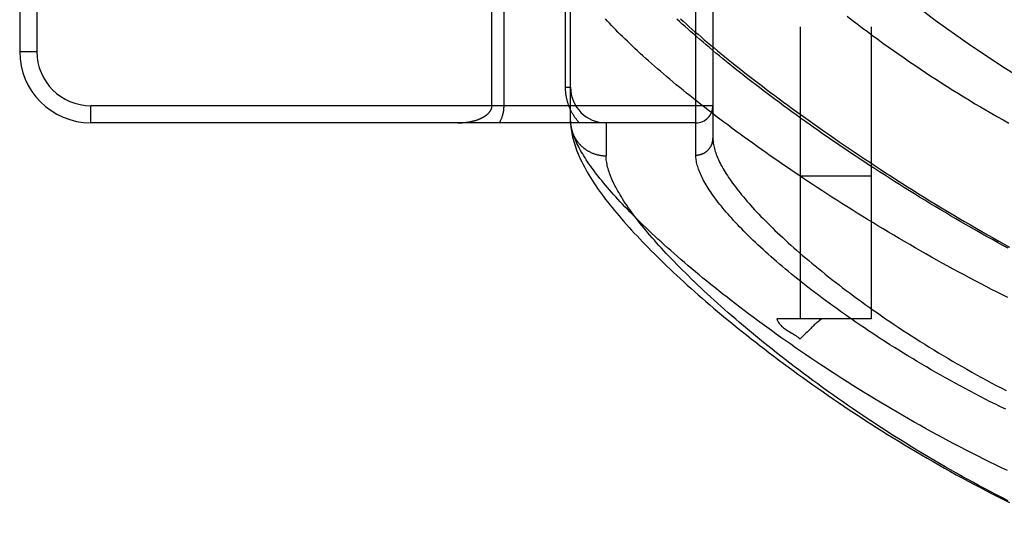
# Model space of a CAD drawing. Header units: inches. Extents: x 0 to 212, y 0 to 138.
# Tile 77 of 256: x 87.433 to 89.162, y 41.23 to 42.096. Entities that reach past the tile are written whole.
import ezdxf

# ---------------------------------------------------------------- set-up
doc = ezdxf.new("R2010")
doc.units = ezdxf.units.IN
doc.header["$LTSCALE"] = 11.6875
doc.header["$MEASUREMENT"] = 0
doc.linetypes.add('HIDDEN', pattern=[0.2, 0.1, -0.1])
doc.layers.add('RIGHTHAND_DOOR_ASSEMBLY', color=7, linetype='CONTINUOUS')
doc.layers.add('SUBPANEL', color=7, linetype='CONTINUOUS')

msp = doc.modelspace()

# ---------------------------------------------------------------- linework, layer by layer
at = {"layer": 'RIGHTHAND_DOOR_ASSEMBLY', "color": 8, "linetype": 'HIDDEN'}
for p, q in [((88.6203, 41.8581), (88.6203, 42.9712)), ((88.6503, 42.9419), (88.6503, 41.8875)), ((87.4333, 42.7897), (87.4333, 42.0397)), ((87.4633, 42.7897), (87.4633, 42.0397)), ((88.3915, 41.9772), (88.3915, 42.2584)), ((88.4003, 41.9181), (88.4003, 42.2584)), ((88.2835, 41.9447), (88.2835, 42.2167)), ((88.2623, 41.9447), (88.2623, 42.1933)), ((87.4333, 42.0397), (87.4633, 42.0397)), ((88.3915, 41.9772), (88.4003, 41.9772)), ((88.6503, 41.9447), (87.5583, 41.9447)), ((87.5583, 41.9147), (87.5583, 41.9447)), ((88.4003, 41.9181), (88.4003, 41.9157)), ((88.6203, 41.9147), (87.5583, 41.9147)), ((88.4628, 41.9147), (88.4628, 41.8569))]:
    msp.add_line(p, q, dxfattribs=at)
for points in [[(89.1682, 41.608), (89.1586, 41.6128), (89.149, 41.6176), (89.1394, 41.6225), (89.1298, 41.6275), (89.1201, 41.6325), (89.1105, 41.6375), (89.1009, 41.6426), (89.0913, 41.6477), (89.0817, 41.6529), (89.0721, 41.6581), (89.0625, 41.6633), (89.0529, 41.6686), (89.0434, 41.6739), (89.0338, 41.6792), (89.0243, 41.6846), (89.0148, 41.69), (89.0053, 41.6954), (88.9959, 41.7009), (88.9865, 41.7063), (88.9771, 41.7118), (88.9678, 41.7173), (88.9584, 41.7229), (88.9492, 41.7284), (88.94, 41.734), (88.9308, 41.7396), (88.9216, 41.7452), (88.9125, 41.7508), (88.9035, 41.7564), (88.8945, 41.762), (88.8855, 41.7676), (88.8766, 41.7732), (88.8678, 41.7789), (88.859, 41.7845), (88.8503, 41.7901), (88.8417, 41.7957), (88.8331, 41.8013), (88.8245, 41.807), (88.8161, 41.8126), (88.8077, 41.8182), (88.7994, 41.8238), (88.7911, 41.8293), (88.7829, 41.8349), (88.7748, 41.8404), (88.7667, 41.846), (88.7588, 41.8515), (88.7509, 41.857), (88.7431, 41.8625), (88.7353, 41.868), (88.7277, 41.8734), (88.7201, 41.8788), (88.7126, 41.8842), (88.7052, 41.8896), (88.6978, 41.895), (88.6906, 41.9003), (88.6834, 41.9056), (88.6763, 41.9109), (88.6693, 41.9161), (88.6624, 41.9214), (88.6555, 41.9266), (88.6488, 41.9317), (88.6421, 41.9368), (88.6355, 41.9419), (88.629, 41.947), (88.6226, 41.9521), (88.6163, 41.9571), (88.6101, 41.962), (88.6039, 41.967), (88.5979, 41.9719), (88.5919, 41.9767), (88.586, 41.9815), (88.5802, 41.9863), (88.5745, 41.9911), (88.5689, 41.9958), (88.5634, 42.0005), (88.558, 42.0051), (88.5527, 42.0097), (88.5474, 42.0143), (88.5423, 42.0188), (88.5372, 42.0233), (88.5322, 42.0277), (88.5274, 42.0322), (88.5226, 42.0365), (88.5179, 42.0408), (88.5133, 42.0451), (88.5088, 42.0494), (88.5043, 42.0536), (88.5, 42.0577), (88.4958, 42.0618), (88.4916, 42.0659), (88.4876, 42.0699), (88.4836, 42.0739), (88.4797, 42.0779), (88.4759, 42.0818), (88.4722, 42.0857), (88.4686, 42.0895), (88.4651, 42.0933), (88.4617, 42.097)], [(89.1685, 41.6946), (89.1593, 41.6996), (89.1501, 41.7046), (89.1409, 41.7097), (89.1317, 41.7148), (89.1225, 41.72), (89.1133, 41.7252), (89.1041, 41.7304), (89.0949, 41.7357), (89.0857, 41.741), (89.0766, 41.7463), (89.0674, 41.7517), (89.0583, 41.7571), (89.0492, 41.7625), (89.0402, 41.7679), (89.0311, 41.7733), (89.0221, 41.7788), (89.0131, 41.7843), (89.0042, 41.7898), (88.9953, 41.7953), (88.9864, 41.8009), (88.9776, 41.8064), (88.9688, 41.812), (88.96, 41.8176), (88.9513, 41.8232), (88.9426, 41.8287), (88.934, 41.8343), (88.9254, 41.8399), (88.9169, 41.8455), (88.9085, 41.8511), (88.9001, 41.8567), (88.8917, 41.8623), (88.8834, 41.8678), (88.8752, 41.8734), (88.867, 41.879), (88.8589, 41.8845), (88.8509, 41.8901), (88.8429, 41.8956), (88.835, 41.9011), (88.8272, 41.9067), (88.8194, 41.9122), (88.8117, 41.9176), (88.8041, 41.9231), (88.7965, 41.9285), (88.789, 41.934), (88.7816, 41.9394), (88.7742, 41.9447), (88.767, 41.9501), (88.7598, 41.9554), (88.7527, 41.9607), (88.7456, 41.966), (88.7387, 41.9713), (88.7318, 41.9765), (88.725, 41.9817), (88.7183, 41.9869), (88.7116, 41.9921), (88.7051, 41.9972), (88.6986, 42.0023), (88.6922, 42.0073), (88.6859, 42.0123), (88.6797, 42.0173), (88.6735, 42.0223), (88.6675, 42.0272), (88.6615, 42.0321), (88.6556, 42.037), (88.6498, 42.0418), (88.6441, 42.0466), (88.6385, 42.0513), (88.6329, 42.0561), (88.6274, 42.0607), (88.6221, 42.0654), (88.6168, 42.07), (88.6116, 42.0746), (88.6065, 42.0791), (88.6014, 42.0836), (88.5965, 42.088), (88.5916, 42.0924), (88.5869, 42.0968)], [(88.5932, 42.0972), (88.5981, 42.0928), (88.6031, 42.0883), (88.6082, 42.0838), (88.6134, 42.0792), (88.6187, 42.0746), (88.6241, 42.07), (88.6296, 42.0653), (88.6351, 42.0605), (88.6408, 42.0557), (88.6466, 42.0509), (88.6524, 42.046), (88.6584, 42.0411), (88.6644, 42.0361), (88.6706, 42.0311), (88.6768, 42.0261), (88.6831, 42.021), (88.6895, 42.0159), (88.6961, 42.0107), (88.7027, 42.0055), (88.7094, 42.0002), (88.7162, 41.9949), (88.7231, 41.9896), (88.7301, 41.9842), (88.7372, 41.9788), (88.7444, 41.9734), (88.7516, 41.9679), (88.759, 41.9624), (88.7665, 41.9568), (88.774, 41.9512), (88.7817, 41.9456), (88.7894, 41.9399), (88.7973, 41.9342), (88.8052, 41.9285), (88.8132, 41.9227), (88.8213, 41.9169), (88.8295, 41.9111), (88.8378, 41.9052), (88.8462, 41.8994), (88.8547, 41.8935), (88.8632, 41.8875), (88.8719, 41.8816), (88.8806, 41.8756), (88.8894, 41.8696), (88.8983, 41.8636), (88.9073, 41.8575), (88.9164, 41.8515), (88.9255, 41.8454), (88.9348, 41.8393), (88.9441, 41.8332), (88.9535, 41.8271), (88.9629, 41.821), (88.9725, 41.8148), (88.9821, 41.8087), (88.9918, 41.8026), (89.0015, 41.7964), (89.0114, 41.7903), (89.0213, 41.7841), (89.0312, 41.778), (89.0412, 41.7719), (89.0513, 41.7658), (89.0614, 41.7597), (89.0716, 41.7536), (89.0819, 41.7475), (89.0921, 41.7415), (89.1023, 41.7355), (89.1124, 41.7297), (89.1225, 41.7239), (89.1325, 41.7182), (89.1423, 41.7127), (89.152, 41.7072), (89.1615, 41.7019), (89.1709, 41.6967)], [(88.886, 42.1019), (88.8948, 42.0951), (88.9036, 42.0883), (88.9125, 42.0815), (88.9215, 42.0748), (88.9305, 42.068), (88.9396, 42.0614), (88.9487, 42.0547), (88.9579, 42.0481), (88.9671, 42.0415), (88.9764, 42.035), (88.9857, 42.0285), (88.9951, 42.022), (89.0045, 42.0156), (89.0139, 42.0093), (89.0234, 42.003), (89.0329, 41.9967), (89.0425, 41.9905), (89.0521, 41.9843), (89.0617, 41.9782), (89.0714, 41.9721), (89.0811, 41.9661), (89.0908, 41.9601), (89.1005, 41.9542), (89.1103, 41.9483), (89.1201, 41.9425), (89.13, 41.9368), (89.1398, 41.9311), (89.1497, 41.9254), (89.1596, 41.9198), (89.1695, 41.9143)], [(88.4158, 41.9147), (88.4148, 41.9157), (88.4139, 41.9168), (88.413, 41.9178), (88.4122, 41.9189), (88.4113, 41.9199), (88.4105, 41.921), (88.4097, 41.9221), (88.4089, 41.9231), (88.4081, 41.9242), (88.4074, 41.9253), (88.4066, 41.9264), (88.4059, 41.9275), (88.4053, 41.9286), (88.4046, 41.9297), (88.4039, 41.9308), (88.4033, 41.9319), (88.4027, 41.933), (88.4021, 41.9341), (88.4015, 41.9352), (88.401, 41.9363), (88.4004, 41.9374), (88.3999, 41.9386), (88.3994, 41.9397), (88.3989, 41.9408), (88.3985, 41.9419), (88.398, 41.943), (88.3976, 41.9441), (88.3972, 41.9452), (88.3968, 41.9463), (88.3964, 41.9474), (88.396, 41.9485), (88.3957, 41.9496), (88.3953, 41.9507), (88.395, 41.9518), (88.3947, 41.9529), (88.3944, 41.954), (88.3941, 41.9551), (88.3939, 41.9561), (88.3936, 41.9572), (88.3934, 41.9583), (88.3932, 41.9593), (88.393, 41.9604), (88.3928, 41.9615), (88.3926, 41.9625), (88.3925, 41.9636), (88.3923, 41.9646), (88.3922, 41.9657), (88.3921, 41.9667), (88.3919, 41.9678), (88.3918, 41.9688), (88.3918, 41.9698), (88.3917, 41.9709), (88.3916, 41.9719), (88.3916, 41.973), (88.3915, 41.974), (88.3915, 41.9751), (88.3915, 41.9761), (88.3915, 41.9772)], [(88.2023, 41.9147), (88.2036, 41.9147), (88.2048, 41.9147), (88.2061, 41.9147), (88.2073, 41.9148), (88.2086, 41.9148), (88.2098, 41.9149), (88.211, 41.915), (88.2123, 41.9151), (88.2135, 41.9152), (88.2147, 41.9153), (88.2159, 41.9155), (88.2171, 41.9156), (88.2183, 41.9158), (88.2194, 41.9159), (88.2206, 41.9161), (88.2217, 41.9163), (88.2229, 41.9165), (88.224, 41.9167), (88.2251, 41.9169), (88.2262, 41.9171), (88.2273, 41.9174), (88.2283, 41.9176), (88.2294, 41.9179), (88.2304, 41.9182), (88.2314, 41.9184), (88.2324, 41.9187), (88.2334, 41.919), (88.2344, 41.9193), (88.2353, 41.9196), (88.2362, 41.9199), (88.2371, 41.9202), (88.238, 41.9206), (88.2389, 41.9209), (88.2397, 41.9212), (88.2406, 41.9216), (88.2414, 41.9219), (88.2422, 41.9223), (88.243, 41.9226), (88.2437, 41.923), (88.2445, 41.9233), (88.2452, 41.9237), (88.2459, 41.9241), (88.2466, 41.9244), (88.2473, 41.9248), (88.248, 41.9252), (88.2486, 41.9256), (88.2492, 41.926), (88.2498, 41.9263), (88.2504, 41.9267), (88.251, 41.9271), (88.2515, 41.9275), (88.2521, 41.9279), (88.2526, 41.9283), (88.2531, 41.9287), (88.2536, 41.9291), (88.2541, 41.9295), (88.2545, 41.9299), (88.2549, 41.9303), (88.2554, 41.9306), (88.2558, 41.931), (88.2562, 41.9314), (88.2565, 41.9318), (88.2569, 41.9322), (88.2572, 41.9326), (88.2576, 41.933), (88.2579, 41.9334), (88.2582, 41.9338), (88.2585, 41.9341), (88.2588, 41.9345), (88.2591, 41.9349), (88.2593, 41.9353), (88.2596, 41.9357), (88.2598, 41.936), (88.26, 41.9364), (88.2602, 41.9368), (88.2604, 41.9371), (88.2606, 41.9375), (88.2608, 41.9379), (88.2609, 41.9382), (88.2611, 41.9386), (88.2612, 41.9389), (88.2613, 41.9393), (88.2615, 41.9396), (88.2616, 41.94), (88.2617, 41.9403), (88.2618, 41.9406), (88.2619, 41.941), (88.2619, 41.9413), (88.262, 41.9417), (88.2621, 41.942), (88.2621, 41.9423), (88.2622, 41.9427), (88.2622, 41.943), (88.2623, 41.9433), (88.2623, 41.9436), (88.2623, 41.944), (88.2623, 41.9443), (88.2623, 41.9447)], [(88.2755, 41.9147), (88.276, 41.9155), (88.2764, 41.9163), (88.2768, 41.9171), (88.2772, 41.9179), (88.2776, 41.9187), (88.278, 41.9195), (88.2784, 41.9203), (88.2787, 41.9212), (88.2791, 41.922), (88.2794, 41.9228), (88.2797, 41.9236), (88.28, 41.9244), (88.2803, 41.9252), (88.2805, 41.926), (88.2808, 41.9268), (88.281, 41.9275), (88.2813, 41.9283), (88.2815, 41.9291), (88.2817, 41.9298), (88.2819, 41.9306), (88.282, 41.9313), (88.2822, 41.9321), (88.2824, 41.9328), (88.2825, 41.9335), (88.2826, 41.9343), (88.2828, 41.935), (88.2829, 41.9357), (88.283, 41.9364), (88.2831, 41.9371), (88.2831, 41.9378), (88.2832, 41.9385), (88.2833, 41.9392), (88.2833, 41.9399), (88.2834, 41.9406), (88.2834, 41.9413), (88.2835, 41.942), (88.2835, 41.9426), (88.2835, 41.9433), (88.2835, 41.944), (88.2835, 41.9447)], [(88.4031, 41.901), (88.4024, 41.9036), (88.4018, 41.9061), (88.4013, 41.9086), (88.4009, 41.911), (88.4006, 41.9134), (88.4004, 41.9158), (88.4003, 41.9181)], [(88.4003, 41.9157), (88.4005, 41.9127), (88.4007, 41.9096), (88.401, 41.9064), (88.4014, 41.9032), (88.4019, 41.8998), (88.4025, 41.8964), (88.4032, 41.8929), (88.404, 41.8894), (88.4049, 41.8858), (88.4059, 41.8821), (88.407, 41.8783), (88.4082, 41.8745), (88.4095, 41.8707), (88.4109, 41.8667), (88.4125, 41.8627), (88.4142, 41.8587), (88.416, 41.8545), (88.4179, 41.8503), (88.42, 41.846), (88.4222, 41.8416), (88.4246, 41.8372), (88.427, 41.8327), (88.4297, 41.8281), (88.4324, 41.8234), (88.4353, 41.8187), (88.4383, 41.814), (88.4414, 41.8092), (88.4446, 41.8044), (88.4479, 41.7996), (88.4513, 41.7948), (88.4548, 41.79), (88.4583, 41.7852), (88.4619, 41.7804), (88.4657, 41.7756), (88.4695, 41.7707), (88.4733, 41.7659), (88.4773, 41.761), (88.4814, 41.7561), (88.4855, 41.7512), (88.4898, 41.7463), (88.4941, 41.7413), (88.4985, 41.7363), (88.503, 41.7313), (88.5075, 41.7262), (88.5122, 41.7212), (88.517, 41.7161), (88.5218, 41.7109), (88.5267, 41.7058), (88.5318, 41.7006), (88.5369, 41.6954), (88.5421, 41.6901), (88.5474, 41.6848), (88.5527, 41.6795), (88.5582, 41.6741), (88.5638, 41.6687), (88.5694, 41.6633), (88.5752, 41.6578), (88.581, 41.6523), (88.587, 41.6468), (88.593, 41.6413), (88.5991, 41.6357), (88.6053, 41.63), (88.6116, 41.6244), (88.618, 41.6187), (88.6245, 41.6129), (88.6311, 41.6072), (88.6378, 41.6014), (88.6446, 41.5956), (88.6515, 41.5897), (88.6584, 41.5838), (88.6655, 41.5779), (88.6726, 41.572), (88.6799, 41.566), (88.6872, 41.56), (88.6947, 41.554), (88.7022, 41.5479), (88.7098, 41.5419), (88.7175, 41.5358), (88.7253, 41.5297), (88.7332, 41.5235), (88.7412, 41.5174), (88.7492, 41.5112), (88.7574, 41.505), (88.7656, 41.4988), (88.7739, 41.4926), (88.7824, 41.4864), (88.7909, 41.4801), (88.7994, 41.4739), (88.8081, 41.4676), (88.8168, 41.4614), (88.8257, 41.4551), (88.8346, 41.4489), (88.8436, 41.4426), (88.8526, 41.4363), (88.8617, 41.43), (88.8709, 41.4238), (88.8802, 41.4175), (88.8896, 41.4113), (88.899, 41.4051), (88.9085, 41.3988), (88.918, 41.3926), (88.9276, 41.3865), (88.9373, 41.3803), (88.947, 41.3741), (88.9568, 41.368), (88.9666, 41.3619), (88.9765, 41.3559), (88.9864, 41.3498), (88.9963, 41.3438), (89.0064, 41.3379), (89.0164, 41.3319), (89.0265, 41.326), (89.0366, 41.3202), (89.0468, 41.3144), (89.057, 41.3086), (89.0672, 41.3029), (89.0775, 41.2972), (89.0878, 41.2916), (89.0981, 41.286), (89.1084, 41.2805), (89.1187, 41.2751), (89.1291, 41.2697), (89.1395, 41.2643), (89.1499, 41.259), (89.1603, 41.2538), (89.1707, 41.2486)], [(88.4003, 41.9147), (88.4004, 41.9136), (88.4005, 41.9125), (88.4006, 41.9114), (88.4008, 41.9103), (88.4009, 41.9091), (88.4011, 41.908), (88.4013, 41.9069), (88.4015, 41.9058), (88.4017, 41.9048), (88.402, 41.9037), (88.4023, 41.9026), (88.4026, 41.9015), (88.4029, 41.9004), (88.4032, 41.8994), (88.4036, 41.8983), (88.404, 41.8972), (88.4044, 41.8962), (88.4048, 41.8952), (88.4052, 41.8941), (88.4057, 41.8931), (88.4062, 41.8921), (88.4067, 41.8911), (88.4072, 41.8901), (88.4077, 41.8891), (88.4082, 41.8881), (88.4088, 41.8871), (88.4094, 41.8862), (88.41, 41.8852), (88.4106, 41.8843), (88.4113, 41.8834), (88.4119, 41.8824), (88.4126, 41.8815), (88.4133, 41.8807), (88.414, 41.8798), (88.4147, 41.8789), (88.4154, 41.8781), (88.4162, 41.8772), (88.417, 41.8764), (88.4178, 41.8756), (88.4186, 41.8748), (88.4194, 41.874), (88.4202, 41.8732), (88.421, 41.8725), (88.4219, 41.8717), (88.4228, 41.871), (88.4237, 41.8703), (88.4246, 41.8696), (88.4255, 41.8689), (88.4264, 41.8683), (88.4273, 41.8676), (88.4283, 41.867), (88.4292, 41.8664), (88.4302, 41.8658), (88.4312, 41.8652), (88.4322, 41.8647), (88.4332, 41.8642), (88.4342, 41.8636), (88.4352, 41.8631), (88.4362, 41.8626), (88.4373, 41.8622), (88.4383, 41.8617), (88.4394, 41.8613), (88.4404, 41.8609), (88.4415, 41.8605), (88.4426, 41.8601), (88.4437, 41.8598), (88.4447, 41.8595), (88.4458, 41.8591), (88.4469, 41.8588), (88.448, 41.8586), (88.4492, 41.8583), (88.4503, 41.8581), (88.4514, 41.8579), (88.4525, 41.8577), (88.4536, 41.8575), (88.4548, 41.8574), (88.4559, 41.8572), (88.4571, 41.8571), (88.4582, 41.857), (88.4593, 41.857), (88.4605, 41.8569), (88.4616, 41.8569), (88.4628, 41.8569)], [(89.1672, 41.3046), (89.1569, 41.3095), (89.1465, 41.3144), (89.1362, 41.3194), (89.1259, 41.3245), (89.1156, 41.3297), (89.1053, 41.3349), (89.095, 41.3401), (89.0848, 41.3454), (89.0745, 41.3508), (89.0643, 41.3562), (89.0541, 41.3617), (89.0439, 41.3672), (89.0337, 41.3727), (89.0236, 41.3783), (89.0135, 41.3839), (89.0034, 41.3896), (88.9934, 41.3953), (88.9834, 41.401), (88.9735, 41.4068), (88.9636, 41.4126), (88.9537, 41.4185), (88.9439, 41.4243), (88.9341, 41.4302), (88.9244, 41.4361), (88.9148, 41.4421), (88.9052, 41.448), (88.8957, 41.454), (88.8862, 41.46), (88.8768, 41.4659), (88.8675, 41.4719), (88.8582, 41.478), (88.849, 41.484), (88.8399, 41.49), (88.8308, 41.496), (88.8219, 41.502), (88.813, 41.5081), (88.8042, 41.5141), (88.7954, 41.5201), (88.7868, 41.5261), (88.7782, 41.5321), (88.7697, 41.5381), (88.7613, 41.5441), (88.753, 41.55), (88.7448, 41.556), (88.7367, 41.5619), (88.7286, 41.5678), (88.7207, 41.5737), (88.7128, 41.5796), (88.7051, 41.5854), (88.6974, 41.5912), (88.6898, 41.597), (88.6824, 41.6028), (88.675, 41.6085), (88.6677, 41.6142), (88.6605, 41.6199), (88.6534, 41.6255), (88.6465, 41.6311), (88.6396, 41.6367), (88.6328, 41.6423), (88.6261, 41.6478), (88.6195, 41.6532), (88.613, 41.6587), (88.6067, 41.664), (88.6004, 41.6694), (88.5942, 41.6747), (88.5881, 41.68), (88.5821, 41.6852), (88.5762, 41.6904), (88.5704, 41.6956), (88.5648, 41.7007), (88.5592, 41.7057), (88.5537, 41.7108), (88.5483, 41.7157), (88.5431, 41.7207), (88.5379, 41.7255), (88.5328, 41.7304), (88.5278, 41.7352), (88.5229, 41.7399), (88.5182, 41.7446), (88.5135, 41.7493), (88.5089, 41.7539), (88.5044, 41.7584), (88.5, 41.763), (88.4957, 41.7674), (88.4916, 41.7718), (88.4875, 41.7762), (88.4835, 41.7805), (88.4796, 41.7848), (88.4758, 41.789), (88.4721, 41.7932), (88.4685, 41.7973), (88.465, 41.8014), (88.4616, 41.8054), (88.4582, 41.8094), (88.455, 41.8133), (88.4519, 41.8172), (88.4489, 41.821), (88.4459, 41.8248), (88.4431, 41.8286), (88.4403, 41.8322), (88.4377, 41.8359), (88.4351, 41.8395), (88.4326, 41.843), (88.4303, 41.8465), (88.428, 41.8499), (88.4258, 41.8533), (88.4237, 41.8567), (88.4217, 41.86), (88.4198, 41.8632), (88.4179, 41.8664), (88.4162, 41.8696), (88.4146, 41.8727), (88.413, 41.8757), (88.4115, 41.8787), (88.4102, 41.8817), (88.4089, 41.8846), (88.4077, 41.8874), (88.4066, 41.8902), (88.4056, 41.893), (88.4046, 41.8957), (88.4038, 41.8984), (88.4031, 41.901)], [(88.6203, 41.8581), (88.6209, 41.8581), (88.6216, 41.8581), (88.6222, 41.8582), (88.6229, 41.8582), (88.6235, 41.8583), (88.6242, 41.8584), (88.6248, 41.8584), (88.6255, 41.8585), (88.6261, 41.8587), (88.6267, 41.8588), (88.6274, 41.8589), (88.628, 41.8591), (88.6286, 41.8593), (88.6293, 41.8595), (88.6299, 41.8597), (88.6305, 41.8599), (88.6311, 41.8601), (88.6317, 41.8603), (88.6323, 41.8606), (88.6329, 41.8609), (88.6335, 41.8611), (88.6341, 41.8614), (88.6347, 41.8617), (88.6353, 41.862), (88.6358, 41.8624), (88.6364, 41.8627), (88.6369, 41.8631), (88.6375, 41.8634), (88.638, 41.8638), (88.6385, 41.8642), (88.639, 41.8646), (88.6395, 41.865), (88.64, 41.8654), (88.6405, 41.8658), (88.641, 41.8663), (88.6415, 41.8667), (88.6419, 41.8672), (88.6424, 41.8676), (88.6428, 41.8681), (88.6432, 41.8686), (88.6436, 41.8691), (88.6441, 41.8696), (88.6444, 41.8701), (88.6448, 41.8706), (88.6452, 41.8712), (88.6456, 41.8717), (88.6459, 41.8722), (88.6462, 41.8728), (88.6466, 41.8734), (88.6469, 41.8739), (88.6472, 41.8745), (88.6474, 41.8751), (88.6477, 41.8757), (88.648, 41.8762), (88.6482, 41.8768), (88.6484, 41.8774), (88.6487, 41.878), (88.6489, 41.8787), (88.6491, 41.8793), (88.6492, 41.8799), (88.6494, 41.8805), (88.6495, 41.8811), (88.6497, 41.8818), (88.6498, 41.8824), (88.6499, 41.883), (88.65, 41.8837), (88.6501, 41.8843), (88.6501, 41.8849), (88.6502, 41.8856), (88.6502, 41.8862), (88.6502, 41.8868), (88.6503, 41.8875)], [(88.6503, 41.8875), (88.6503, 41.8854), (88.6504, 41.8832), (88.6506, 41.881), (88.6509, 41.8788), (88.6513, 41.8765), (88.6517, 41.8742), (88.6522, 41.8718), (88.6528, 41.8694), (88.6535, 41.8669), (88.6543, 41.8645), (88.6551, 41.8619), (88.6561, 41.8593), (88.6571, 41.8567), (88.6582, 41.8541), (88.6593, 41.8514), (88.6606, 41.8486), (88.6619, 41.8458), (88.6634, 41.843), (88.6649, 41.8401), (88.6665, 41.8372), (88.6682, 41.8342), (88.6699, 41.8312), (88.6718, 41.8282), (88.6737, 41.8251), (88.6757, 41.822), (88.6778, 41.8188), (88.68, 41.8156), (88.6823, 41.8123), (88.6847, 41.809), (88.6871, 41.8057), (88.6897, 41.8023), (88.6923, 41.7989), (88.695, 41.7954), (88.6978, 41.7919), (88.7007, 41.7884), (88.7037, 41.7848), (88.7067, 41.7811), (88.7099, 41.7775), (88.7131, 41.7737), (88.7165, 41.77), (88.7199, 41.7662), (88.7234, 41.7623), (88.727, 41.7584), (88.7307, 41.7545), (88.7345, 41.7506), (88.7384, 41.7466), (88.7424, 41.7425), (88.7464, 41.7384), (88.7506, 41.7343), (88.7548, 41.7302), (88.7592, 41.726), (88.7636, 41.7217), (88.7681, 41.7175), (88.7728, 41.7132), (88.7775, 41.7088), (88.7823, 41.7044), (88.7872, 41.7), (88.7921, 41.6956), (88.7972, 41.6911), (88.8024, 41.6866), (88.8077, 41.6821), (88.813, 41.6775), (88.8185, 41.6729), (88.824, 41.6683), (88.8296, 41.6636), (88.8353, 41.6589), (88.8412, 41.6542), (88.8471, 41.6494), (88.8531, 41.6447), (88.8591, 41.6399), (88.8653, 41.6351), (88.8716, 41.6302), (88.8779, 41.6254), (88.8844, 41.6205), (88.8909, 41.6156), (88.8975, 41.6107), (88.9042, 41.6058), (88.911, 41.6009), (88.9178, 41.5959), (88.9248, 41.591), (88.9318, 41.586), (88.9389, 41.581), (88.9461, 41.576), (88.9534, 41.571), (88.9607, 41.566), (88.9682, 41.561), (88.9756, 41.5561), (88.9832, 41.5511), (88.9909, 41.5461), (88.9986, 41.5411), (89.0064, 41.5361), (89.0142, 41.5311), (89.0221, 41.5262), (89.0301, 41.5212), (89.0382, 41.5163), (89.0463, 41.5113), (89.0544, 41.5064), (89.0627, 41.5015), (89.0709, 41.4967), (89.0793, 41.4918), (89.0877, 41.487), (89.0961, 41.4822), (89.1046, 41.4774), (89.1131, 41.4726), (89.1217, 41.4679), (89.1303, 41.4632), (89.139, 41.4586), (89.1477, 41.4539), (89.1564, 41.4494), (89.1652, 41.4448)], [(89.1685, 41.2515), (89.1584, 41.2566), (89.1483, 41.2618), (89.1382, 41.2671), (89.128, 41.2724), (89.1179, 41.2778), (89.1078, 41.2833), (89.0977, 41.2888), (89.0877, 41.2943), (89.0776, 41.2999), (89.0676, 41.3056), (89.0577, 41.3113), (89.0478, 41.317), (89.0379, 41.3228), (89.028, 41.3286), (89.0182, 41.3345), (89.0084, 41.3404), (88.9987, 41.3463), (88.989, 41.3523), (88.9794, 41.3583), (88.9698, 41.3643), (88.9603, 41.3704), (88.9509, 41.3764), (88.9415, 41.3825), (88.9322, 41.3886), (88.9229, 41.3948), (88.9137, 41.4009), (88.9046, 41.407), (88.8955, 41.4132), (88.8865, 41.4194), (88.8776, 41.4255), (88.8688, 41.4317), (88.8601, 41.4379), (88.8514, 41.4441), (88.8428, 41.4502), (88.8343, 41.4564), (88.8259, 41.4626), (88.8176, 41.4687), (88.8093, 41.4748), (88.8012, 41.481), (88.7931, 41.4871), (88.7852, 41.4932), (88.7773, 41.4992), (88.7695, 41.5053), (88.7618, 41.5113), (88.7542, 41.5173), (88.7467, 41.5233), (88.7393, 41.5292), (88.732, 41.5352), (88.7248, 41.5411), (88.7177, 41.5469), (88.7107, 41.5528), (88.7038, 41.5586), (88.697, 41.5643), (88.6903, 41.5701), (88.6837, 41.5758), (88.6772, 41.5814), (88.6708, 41.587), (88.6645, 41.5926), (88.6583, 41.5982), (88.6522, 41.6037), (88.6462, 41.6091), (88.6403, 41.6145), (88.6345, 41.6199), (88.6288, 41.6252), (88.6232, 41.6305), (88.6177, 41.6358), (88.6123, 41.641), (88.6071, 41.6461), (88.6019, 41.6512), (88.5968, 41.6563), (88.5918, 41.6613), (88.5869, 41.6662), (88.5821, 41.6711), (88.5774, 41.676), (88.5729, 41.6808), (88.5684, 41.6856), (88.564, 41.6903), (88.5597, 41.6949), (88.5555, 41.6996), (88.5514, 41.7041), (88.5474, 41.7086), (88.5435, 41.7131), (88.5397, 41.7175), (88.536, 41.7219), (88.5324, 41.7262), (88.5289, 41.7304), (88.5255, 41.7346), (88.5221, 41.7388), (88.5189, 41.7429), (88.5158, 41.7469), (88.5127, 41.7509), (88.5098, 41.7549), (88.5069, 41.7588), (88.5042, 41.7626), (88.5015, 41.7664), (88.4989, 41.7702), (88.4964, 41.7739), (88.494, 41.7775), (88.4917, 41.7811), (88.4895, 41.7846), (88.4874, 41.7881), (88.4854, 41.7916), (88.4834, 41.795), (88.4816, 41.7983), (88.4798, 41.8016), (88.4781, 41.8048), (88.4765, 41.808), (88.475, 41.8111), (88.4736, 41.8142), (88.4723, 41.8173), (88.4711, 41.8202), (88.4699, 41.8232), (88.4688, 41.8261), (88.4679, 41.8289), (88.467, 41.8317), (88.4662, 41.8344), (88.4654, 41.8371), (88.4648, 41.8397), (88.4643, 41.8423), (88.4638, 41.8449), (88.4634, 41.8474), (88.4631, 41.8498), (88.4629, 41.8522), (88.4628, 41.8546), (88.4628, 41.8569)], [(89.1642, 41.412), (89.1552, 41.4164), (89.1462, 41.4208), (89.1372, 41.4253), (89.1283, 41.4298), (89.1195, 41.4344), (89.1107, 41.439), (89.1019, 41.4436), (89.0932, 41.4483), (89.0845, 41.4529), (89.0758, 41.4576), (89.0673, 41.4624), (89.0587, 41.4671), (89.0502, 41.4719), (89.0418, 41.4767), (89.0335, 41.4815), (89.0252, 41.4863), (89.0169, 41.4912), (89.0087, 41.496), (89.0006, 41.5009), (88.9926, 41.5058), (88.9846, 41.5106), (88.9767, 41.5155), (88.9689, 41.5204), (88.9611, 41.5253), (88.9535, 41.5302), (88.9458, 41.5351), (88.9383, 41.54), (88.9309, 41.5449), (88.9235, 41.5498), (88.9162, 41.5547), (88.909, 41.5596), (88.9019, 41.5644), (88.8948, 41.5693), (88.8878, 41.5741), (88.881, 41.5789), (88.8742, 41.5838), (88.8675, 41.5886), (88.8609, 41.5934), (88.8543, 41.5981), (88.8479, 41.6029), (88.8415, 41.6076), (88.8353, 41.6123), (88.8291, 41.617), (88.823, 41.6217), (88.817, 41.6263), (88.8111, 41.6309), (88.8053, 41.6355), (88.7996, 41.6401), (88.794, 41.6446), (88.7884, 41.6491), (88.783, 41.6536), (88.7776, 41.658), (88.7724, 41.6624), (88.7672, 41.6668), (88.7621, 41.6712), (88.7572, 41.6755), (88.7523, 41.6798), (88.7475, 41.684), (88.7428, 41.6883), (88.7382, 41.6924), (88.7336, 41.6966), (88.7292, 41.7007), (88.7249, 41.7048), (88.7206, 41.7088), (88.7165, 41.7128), (88.7124, 41.7168), (88.7085, 41.7207), (88.7046, 41.7246), (88.7008, 41.7285), (88.6971, 41.7323), (88.6935, 41.7361), (88.69, 41.7398), (88.6866, 41.7435), (88.6832, 41.7471), (88.68, 41.7508), (88.6768, 41.7543), (88.6737, 41.7579), (88.6708, 41.7614), (88.6679, 41.7648), (88.6651, 41.7683), (88.6624, 41.7716), (88.6597, 41.775), (88.6572, 41.7783), (88.6547, 41.7815), (88.6524, 41.7847), (88.6501, 41.7879), (88.6479, 41.791), (88.6458, 41.7941), (88.6438, 41.7972), (88.6418, 41.8002), (88.64, 41.8031), (88.6382, 41.8061), (88.6365, 41.8089), (88.6349, 41.8118), (88.6334, 41.8146), (88.632, 41.8174), (88.6306, 41.8201), (88.6294, 41.8228), (88.6282, 41.8254), (88.6271, 41.828), (88.6261, 41.8305), (88.6251, 41.8331), (88.6243, 41.8355), (88.6235, 41.838), (88.6228, 41.8404), (88.6222, 41.8427), (88.6217, 41.845), (88.6213, 41.8473), (88.6209, 41.8495), (88.6206, 41.8517), (88.6204, 41.8539), (88.6203, 41.856), (88.6203, 41.8581)]]:
    msp.add_lwpolyline(points, dxfattribs=at)
for centre, radius, start, end in [((90.2355, 43.6988), 2, 227.2041, 259.6658), ((87.5583, 42.0397), 0.125, 180, 270), ((87.5583, 42.0397), 0.095, 180, 270), ((88.4628, 41.9772), 0.0625, 180, 270), ((88.6203, 41.9447), 0.03, 270, 360)]:
    msp.add_arc(centre, radius, start, end, dxfattribs=at)
at = {"layer": 'SUBPANEL', "color": 8, "linetype": 'HIDDEN'}
for p, q in [((88.8033, 93.5084), (88.8033, 41.5709)), ((88.9283, 93.5084), (88.9283, 41.5709)), ((88.9283, 41.8209), (88.8033, 41.8209)), ((88.8418, 41.5709), (88.7624, 41.5709)), ((88.9283, 41.5709), (88.8418, 41.5709)), ((88.8033, 39.9459), (88.8033, 41.5356))]:
    msp.add_line(p, q, dxfattribs=at)
for points in [[(88.7624, 41.5709), (88.7631, 41.5691), (88.7638, 41.5674), (88.7646, 41.5658), (88.7656, 41.5642), (88.7667, 41.5627), (88.7678, 41.5611), (88.7692, 41.5596), (88.7707, 41.5581), (88.7723, 41.5566), (88.774, 41.5552), (88.7758, 41.5538), (88.7776, 41.5525), (88.7796, 41.5512), (88.7818, 41.5498), (88.7839, 41.5485), (88.7885, 41.5457)], [(88.8219, 41.5539), (88.8155, 41.5474), (88.8136, 41.5455), (88.8118, 41.5436), (88.8099, 41.5418), (88.8081, 41.5401), (88.8063, 41.5384), (88.8047, 41.5369), (88.8033, 41.5356)], [(88.8418, 41.5709), (88.8396, 41.5693), (88.8375, 41.5678), (88.8355, 41.5662), (88.8335, 41.5646), (88.8317, 41.5631), (88.8299, 41.5615), (88.8282, 41.56), (88.8266, 41.5585), (88.825, 41.5569), (88.8235, 41.5554), (88.8219, 41.5539)], [(88.7885, 41.5457), (88.7909, 41.5443), (88.7933, 41.5428), (88.7956, 41.5414), (88.7977, 41.5399), (88.7997, 41.5384), (88.8016, 41.537), (88.8033, 41.5356)]]:
    msp.add_lwpolyline(points, dxfattribs=at)

doc.saveas('drawing.dxf')
